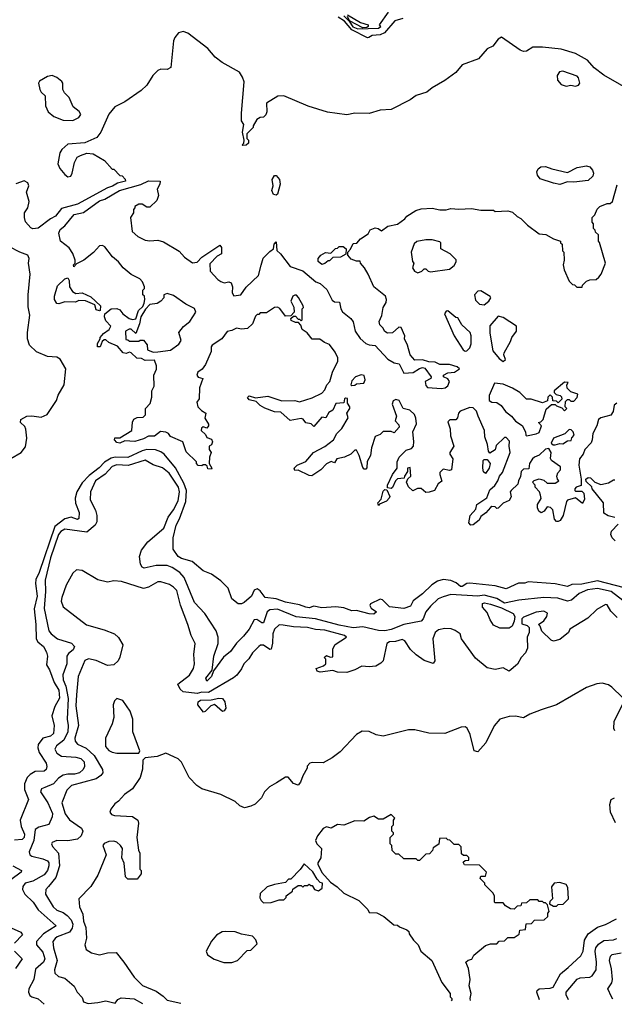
# Model space of a CAD drawing. Extents: x 2239805 to 2396427, y 665731 to 772158.
# Tile 184 of 256: x 2335059 to 2338831, y 669918 to 676158. Entities that reach past the tile are written whole.
import ezdxf

# ---------------------------------------------------------------- set-up
doc = ezdxf.new("R2010")
doc.units = 0

msp = doc.modelspace()

# ---------------------------------------------------------------- linework, layer by layer
at = {"layer": '0CON05XD'}
for points in [[(2337115, 676182.5), (2337148.3, 676148.3), (2337172.5, 676112.5), (2337205, 676100), (2337335, 676103.8), (2337350, 676115), (2337342.5, 676125), (2337398, 676205)], [(2337490, 676165), (2337438.3, 676151.7), (2337374, 676075), (2337345, 676061.8), (2337295, 676058.9), (2337274.3, 676045.7), (2337265, 676044), (2337165, 676094.4), (2337119.7, 676149.7), (2337078.6, 676175)], [(2337138.3, 676188.3), (2337220, 676140), (2337270, 676125), (2337270, 676115), (2337261.7, 676108.3), (2337235, 676107.5), (2337151.7, 676151.7), (2337138.3, 676178.3)], [(2338962.4, 675692.4), (2338765, 675807.2), (2338704.1, 675854.1), (2338661.2, 675901.2), (2338585, 675943.9), (2338495, 675970.7), (2338375, 675983.3), (2338315, 675983.3), (2338275, 675959.2), (2338255, 675957.5), (2338233.3, 675965), (2338115, 676048), (2338095, 676035.8), (2338059.9, 675990.1), (2338025, 675974.1), (2337969.1, 675910.9), (2337865, 675872), (2337825, 675823.3), (2337757, 675773), (2337675, 675727.4), (2337641.8, 675698.2), (2337575, 675678.8), (2337535, 675650.4), (2337415, 675589.7), (2337345, 675585.3), (2337275, 675564.2), (2337185, 675565.2), (2337135, 675556.3), (2337012.6, 675572.6), (2336889.5, 675609.5), (2336735, 675675.4), (2336695.5, 675674.5), (2336625, 675630), (2336627.5, 675575), (2336620, 675555), (2336605, 675540), (2336585, 675537.5), (2336562.5, 675525), (2336540, 675485), (2336540, 675475), (2336500, 675435), (2336500, 675405), (2336510, 675395), (2336510, 675375), (2336495, 675362.5), (2336475, 675360), (2336470, 675365), (2336480, 675375), (2336482.5, 675395), (2336473.3, 675445), (2336480, 675495), (2336467, 675517), (2336465.8, 675565), (2336482.5, 675765), (2336472.5, 675795), (2336453.3, 675825), (2336343.8, 675886.2), (2336299.8, 675919.8), (2336251.4, 675975), (2336125, 676072.9), (2336095, 676084.2), (2336066.2, 676075), (2336042, 676045), (2336034.2, 676025), (2336017.5, 675855), (2335995, 675842), (2335955, 675845.6), (2335935, 675835.6), (2335902.5, 675805), (2335866.1, 675743.9), (2335830, 675710), (2335725, 675636.7), (2335663.3, 675605), (2335625, 675560), (2335573.1, 675445), (2335548.5, 675411.5), (2335472.7, 675377.3), (2335365, 675368.8), (2335326.7, 675335), (2335314.2, 675315), (2335300, 675245), (2335314, 675215), (2335345, 675176.7), (2335365, 675163.3), (2335383, 675167), (2335392.5, 675185), (2335406.7, 675253.3), (2335423.6, 675286.4), (2335445, 675297.5), (2335485, 675312.5), (2335525, 675307.5), (2335596.4, 675266.4), (2335645, 675210), (2335655, 675210), (2335695, 675170), (2335708.3, 675168.3), (2335728.3, 675148.3), (2335730, 675135), (2335678.3, 675121.7), (2335647.7, 675102.3), (2335615, 675092), (2335425, 674990), (2335325, 674962.2), (2335286.4, 674913.6), (2335253.6, 674896.4), (2335175, 674836.7), (2335142.9, 674832.9), (2335129.2, 674839.2), (2335096.7, 674876.7), (2335088.6, 674905), (2335089.2, 674935), (2335110.8, 674965), (2335118, 675005), (2335102.5, 675065), (2335115.8, 675105), (2335111.2, 675125), (2335086.4, 675136.4), (2335035, 675118)], [(2338525, 675736.7), (2338555, 675742.5), (2338585, 675737.5), (2338605, 675743.3), (2338612.5, 675755), (2338605, 675790), (2338595, 675800), (2338505, 675832), (2338483.2, 675826.8), (2338468.8, 675805), (2338470, 675775), (2338495, 675746.7), (2338525, 675736.7)], [(2335395, 675518.8), (2335405, 675523.3), (2335435, 675537.5), (2335447, 675557), (2335436.4, 675576.4), (2335397.5, 675605), (2335372.5, 675665), (2335342.5, 675695), (2335332.5, 675715), (2335332.5, 675755), (2335325.9, 675765.9), (2335295, 675791.2), (2335263.9, 675803.9), (2335235, 675798), (2335185, 675768.6), (2335178.9, 675755), (2335186.4, 675716.4), (2335195, 675699.2), (2335220, 675675), (2335221.7, 675611.7), (2335240, 675575), (2335275, 675544), (2335335, 675521.2), (2335395, 675518.8)], [(2338485, 675113.8), (2338445, 675121.2), (2338360.2, 675150.2), (2338342.9, 675172.9), (2338340, 675195), (2338347.6, 675212.4), (2338364.6, 675225.4), (2338395, 675227.3), (2338435, 675212.1), (2338535, 675190), (2338595, 675222.2), (2338655, 675233.1), (2338676.7, 675225), (2338693.8, 675205), (2338700, 675185), (2338693.9, 675166.1), (2338665, 675140), (2338575, 675128.6), (2338535, 675131.2), (2338485, 675113.8)], [(2335570, 674085), (2335552.5, 674085), (2335552.5, 674105), (2335570, 674135), (2335570, 674145), (2335590.7, 674169.3), (2335627.5, 674195), (2335637.5, 674215), (2335605, 674250), (2335597.5, 674275), (2335600, 674295), (2335640, 674325), (2335675, 674328), (2335695, 674320), (2335714.1, 674294.1), (2335753.9, 674263.9), (2335775, 674257.5), (2335795, 674262.5), (2335812.5, 674315), (2335839.3, 674340.7), (2335849.3, 674360.7), (2335852.5, 674385), (2335850, 674405), (2335840, 674415), (2335840, 674445), (2335850, 674455), (2335850, 674465), (2335837, 674497), (2335820, 674515), (2335765, 674543.8), (2335715.6, 674585.6), (2335685, 674623.8), (2335648, 674655), (2335598.9, 674718.9), (2335585, 674726.9), (2335564.4, 674725.6), (2335527.9, 674682.1), (2335465.8, 674634.2), (2335420, 674610), (2335401.7, 674591.7), (2335400, 674605), (2335410, 674615), (2335410, 674635), (2335395.9, 674675.9), (2335371.7, 674711.7), (2335317.5, 674755), (2335306.2, 674805), (2335315, 674828.8), (2335345, 674851.2), (2335405, 674924.4), (2335464.5, 674935.5), (2335565, 675009.2), (2335598.3, 675021.7), (2335692.5, 675075), (2335826.4, 675113.6), (2335875, 675136.2), (2335950, 675135), (2335947.5, 675115), (2335930, 675085), (2335940, 675045), (2335928.3, 675011.7), (2335885, 674970), (2335865, 674970), (2335835, 674990), (2335815, 674990), (2335790, 674975), (2335790, 674965), (2335780, 674955), (2335780, 674935), (2335762.5, 674905), (2335773.3, 674815), (2335807.5, 674785), (2335855, 674761.2), (2335885, 674756.2), (2335935, 674760), (2335970.7, 674750.7), (2336070.7, 674690.7), (2336105, 674652.5), (2336155, 674617.5), (2336185, 674622.5), (2336215, 674652.5), (2336328.3, 674728.3), (2336340, 674715), (2336340, 674675), (2336310.7, 674659.3), (2336265, 674610), (2336267.5, 674565), (2336315, 674511.2), (2336335, 674498), (2336355, 674491.2), (2336385, 674496.7), (2336400, 674490), (2336408.8, 674465), (2336407, 674427), (2336418.3, 674408.3), (2336462.5, 674415), (2336495, 674463.3), (2336573.9, 674536.1), (2336591.7, 674601.7), (2336602.7, 674647.3), (2336645, 674690), (2336670, 674705), (2336673.3, 674735), (2336685, 674750), (2336690, 674695), (2336714.1, 674674.1), (2336773.8, 674595), (2336855, 674566.7), (2336937.7, 674497.7), (2336965.8, 674485.8), (2337008.3, 674448.3), (2337040.7, 674380.7), (2337055, 674370), (2337088.3, 674368.3), (2337096.7, 674325), (2337106.4, 674306.4), (2337160, 674265), (2337173.9, 674243.9), (2337186.7, 674185), (2337218.3, 674138.3), (2337255, 674106.7), (2337275, 674096.7), (2337313.6, 674093.6), (2337395, 674007.5), (2337435, 673982.5), (2337466.4, 673976.4), (2337495, 673917.5), (2337555, 673921.2), (2337595, 673947.5), (2337615, 673953.3), (2337629.3, 673949.3), (2337670, 673895), (2337667.5, 673885), (2337632, 673865), (2337635, 673840), (2337645, 673827.5), (2337735, 673821.2), (2337757.5, 673825), (2337775, 673837.5), (2337785.8, 673865), (2337775, 673881.2), (2337747.5, 673895), (2337747.5, 673905), (2337775, 673920), (2337817.5, 673925), (2337850, 673945), (2337835, 673957.5), (2337785, 673973.3), (2337723.6, 673973.6), (2337695, 673987.5), (2337655, 673990), (2337615, 674002.5), (2337565, 674000), (2337536.7, 674035), (2337520, 674095), (2337500, 674135), (2337502.5, 674155), (2337478.3, 674208.3), (2337465, 674210), (2337425, 674173.3), (2337391.7, 674171.7), (2337375, 674182.5), (2337363.3, 674205), (2337343.3, 674225), (2337338.8, 674245), (2337356.4, 674283.6), (2337363.8, 674335), (2337383.3, 674365), (2337386.2, 674385), (2337380, 674405), (2337305.9, 674465.9), (2337270, 674545), (2337246.1, 674586.1), (2337220, 674615), (2337218.3, 674628.3), (2337195, 674627.5), (2337161.2, 674641.2), (2337140, 674665), (2337140, 674685), (2337157, 674703), (2337175, 674740), (2337198.3, 674741.7), (2337220.7, 674769.3), (2337269.3, 674800.7), (2337283, 674827), (2337315, 674839.4), (2337333.3, 674835), (2337355, 674820), (2337395, 674848.6), (2337455, 674863.3), (2337503, 674897), (2337515, 674912.5), (2337571.7, 674948.3), (2337605, 674960), (2337675, 674963.3), (2337725, 674953.3), (2337765, 674953.3), (2337795, 674962.5), (2337845, 674956.7), (2337925, 674962.5), (2337985, 674950), (2338065, 674950), (2338075, 674942.5), (2338155, 674947.5), (2338185, 674937.5), (2338215, 674910), (2338238.3, 674898.3), (2338280, 674855), (2338355, 674800), (2338397, 674797), (2338445, 674770), (2338490, 674755), (2338490, 674745), (2338500, 674735), (2338503, 674693), (2338510, 674685), (2338512.5, 674635), (2338507.5, 674605), (2338513.6, 674573.6), (2338545, 674500), (2338565, 674480), (2338578.3, 674478.3), (2338593, 674463), (2338627, 674463), (2338630, 674475), (2338655, 674500), (2338675, 674510), (2338715, 674512.5), (2338733, 674527), (2338746.7, 674545), (2338776.2, 674615), (2338737, 674747), (2338730, 674755), (2338730, 674795), (2338711.7, 674811.7), (2338710, 674825), (2338700, 674835), (2338700, 674865), (2338690, 674875), (2338690, 674905), (2338708.3, 674921.7), (2338721.7, 674958.3), (2338740, 674975), (2338785, 674992.5), (2338805, 674992.5), (2338820, 675005), (2338848.3, 675111.7)], [(2336685, 675046.7), (2336669.3, 675049.3), (2336657.5, 675075), (2336667.5, 675105), (2336660, 675145), (2336675, 675170), (2336685, 675170), (2336706.2, 675145), (2336711.2, 675115), (2336695, 675052.5), (2336685, 675046.7)], [(2337585, 674553.8), (2337610, 674565), (2337625, 674580), (2337635, 674580), (2337650, 674565), (2337665, 674560), (2337785, 674577.5), (2337815, 674600), (2337827, 674623), (2337827, 674637), (2337790, 674675), (2337730, 674705), (2337730, 674745), (2337725, 674750), (2337675, 674762.5), (2337635, 674762.5), (2337578.3, 674751.7), (2337561.7, 674738.3), (2337543.3, 674685), (2337550, 674625), (2337560, 674615), (2337550, 674585), (2337563.6, 674563.6), (2337585, 674553.8)], [(2335002.7, 673377.3), (2335068, 673415), (2335095, 673451.2), (2335104, 673505), (2335097, 673563), (2335090.5, 673580.5), (2335063.3, 673605), (2335066.7, 673625), (2335105, 673646), (2335135, 673648), (2335195, 673638.8), (2335233.3, 673655), (2335293.3, 673745), (2335302.3, 673777.7), (2335340, 673845), (2335350.8, 673945), (2335315, 674006.2), (2335295, 674020), (2335235, 674024.4), (2335165, 674054), (2335120, 674095), (2335109.2, 674135), (2335108, 674175), (2335124.2, 674285), (2335112.1, 674337.9), (2335111.8, 674415), (2335124.4, 674545), (2335114.4, 674615), (2335119.4, 674645), (2335110.8, 674665), (2335058.8, 674685), (2334995, 674719.5)], [(2336975, 674607.5), (2336952.5, 674625), (2336952.5, 674645), (2336970, 674665), (2336998.3, 674681.7), (2337031.7, 674678.3), (2337061.7, 674708.3), (2337075, 674710), (2337085, 674720), (2337111.7, 674721.7), (2337130, 674705), (2337128.3, 674671.7), (2337095, 674653.3), (2337045, 674650), (2337025, 674630), (2337015, 674630), (2336995, 674612.5), (2336975, 674607.5)], [(2335565, 674312.5), (2335545, 674320), (2335535, 674350), (2335476.4, 674376.4), (2335435, 674377.5), (2335413, 674367), (2335345, 674370), (2335307, 674357), (2335295, 674360), (2335278.8, 674385), (2335278.8, 674405), (2335297.7, 674472.3), (2335345, 674516.2), (2335365, 674522.5), (2335373.3, 674505), (2335374.2, 674464.2), (2335393.3, 674435), (2335415, 674422.5), (2335455, 674426.7), (2335510.7, 674400.7), (2335572.5, 674345), (2335570, 674315), (2335565, 674312.5)], [(2338847, 673727), (2338830, 673715), (2338822.9, 673675), (2338808.6, 673651.4), (2338745, 673635.6), (2338731.4, 673625), (2338720.5, 673585), (2338694, 673535), (2338691.2, 673495), (2338683.9, 673476.1), (2338643.3, 673435), (2338633.3, 673405), (2338610, 673375), (2338606.2, 673335), (2338620, 673245), (2338620, 673205), (2338590, 673195), (2338580, 673185), (2338580, 673175), (2338585, 673170), (2338625, 673170), (2338638.3, 673158.3), (2338641.7, 673118.3), (2338628.3, 673091.7), (2338585, 673127.5), (2338535, 673112.5), (2338527.5, 673105), (2338507.5, 673015), (2338487.5, 672985), (2338475, 672977.5), (2338465, 672977.5), (2338451.7, 672991.7), (2338441.7, 673051.7), (2338427, 673067), (2338405, 673070), (2338386.4, 673043.6), (2338367, 673033), (2338353, 673043), (2338343.6, 673063.6), (2338343.3, 673085), (2338366.7, 673123.3), (2338363.3, 673145), (2338357.5, 673165), (2338330, 673195), (2338328.3, 673208.3), (2338313, 673227), (2338323, 673237), (2338355, 673247.5), (2338385, 673240), (2338405, 673220), (2338455, 673220), (2338480, 673235), (2338470, 673245), (2338467.5, 673265), (2338473, 673287), (2338490, 673305), (2338490, 673325), (2338432.5, 673365), (2338427, 673377), (2338430, 673415), (2338415, 673440), (2338393.9, 673436.1), (2338355, 673397.5), (2338323.9, 673386.1), (2338312.5, 673375), (2338292.5, 673345), (2338288.3, 673311.7), (2338255, 673310), (2338240, 673295), (2338237, 673263), (2338222.5, 673235), (2338220, 673215), (2338177.5, 673175), (2338170, 673165), (2338177.5, 673135), (2338165, 673110), (2338127, 673093), (2338095, 673062.5), (2338085, 673060), (2338075, 673070), (2338055, 673072.5), (2338045, 673067.5), (2338016.4, 673033.6), (2337985, 673010), (2337973, 672987), (2337935, 672957.5), (2337920, 672955), (2337908.3, 672968.3), (2337916.7, 673015), (2337952.5, 673055), (2337960, 673085), (2338023, 673127), (2338041.7, 673178.3), (2338072.5, 673205), (2338092.5, 673235), (2338102.5, 673265), (2338122.5, 673287.5), (2338170, 673415), (2338163.3, 673455), (2338167, 673487), (2338145, 673510), (2338135, 673510), (2338080.7, 673459.3), (2338075, 673432.5), (2338041.7, 673411.7), (2338033, 673423), (2338027.5, 673465), (2338010, 673515), (2338007.5, 673555), (2337966.7, 673645), (2337957.7, 673677.7), (2337935, 673698.8), (2337915, 673700), (2337852.5, 673677.5), (2337843.3, 673665), (2337835.9, 673634.1), (2337825, 673622.5), (2337788.3, 673621.7), (2337775, 673610), (2337790, 673565), (2337791.7, 673521.7), (2337812.5, 673455), (2337787.5, 673415), (2337787.5, 673405), (2337806.7, 673375), (2337797.5, 673305), (2337785, 673300), (2337745, 673308.8), (2337725, 673287.5), (2337723.8, 673275), (2337737, 673233), (2337713.6, 673216.4), (2337690, 673175), (2337657, 673163), (2337635, 673162.5), (2337605, 673187.5), (2337583, 673187), (2337553, 673173), (2337525, 673197.5), (2337512.5, 673227.5), (2337521.7, 673248.3), (2337540, 673265), (2337535, 673320), (2337520, 673315), (2337520, 673295), (2337500, 673265), (2337498.3, 673251.7), (2337455, 673247.5), (2337443.8, 673236.2), (2337425, 673193.3), (2337415, 673187.5), (2337391.7, 673191.7), (2337393, 673207), (2337423.3, 673275), (2337452.5, 673315), (2337452.5, 673355), (2337466.2, 673385), (2337511.2, 673428.8), (2337545, 673441.2), (2337556.2, 673455), (2337560, 673485), (2337553.3, 673545), (2337576.4, 673596.4), (2337573, 673633), (2337562.5, 673655), (2337533.6, 673683.6), (2337492.5, 673695), (2337466.2, 673745), (2337445, 673752), (2337427.5, 673742.5), (2337421.2, 673721.2), (2337450, 673645), (2337440, 673615), (2337465, 673590), (2337466.7, 673575), (2337435, 673540), (2337415, 673547.5), (2337365, 673547.5), (2337345, 673530), (2337313.6, 673516.4), (2337290, 673445), (2337283.9, 673396.1), (2337263, 673357), (2337261.7, 673318.3), (2337255, 673310), (2337245, 673310), (2337235, 673320), (2337212.5, 673395), (2337195, 673430), (2337185, 673430), (2337160, 673405), (2337120, 673385), (2337070, 673375), (2337055, 673350), (2337035, 673357.5), (2337005, 673342.5), (2336970, 673305), (2336913, 673267), (2336895, 673268.8), (2336825, 673302.5), (2336805, 673300), (2336800, 673315), (2336820, 673335), (2336875, 673357.5), (2336922.5, 673415), (2336995, 673453.3), (2337050, 673495), (2337070, 673535), (2337102.3, 673567.7), (2337142.5, 673635), (2337133.3, 673665), (2337152.5, 673695), (2337152.5, 673705), (2337138.3, 673728.3), (2337138.3, 673758.3), (2337125, 673760), (2337120, 673755), (2337115, 673730), (2337063.6, 673726.4), (2337046.4, 673683.6), (2337020.7, 673669.3), (2337000, 673635), (2336975, 673640), (2336925, 673580), (2336907, 673597), (2336875, 673602.5), (2336856.2, 673626.2), (2336845, 673630), (2336775, 673617.5), (2336715, 673670), (2336675, 673673.3), (2336615, 673696.7), (2336585, 673713.3), (2336558.3, 673738.3), (2336515, 673748.8), (2336503.6, 673763.6), (2336515, 673773.3), (2336555, 673762.5), (2336632.3, 673772.3), (2336722.3, 673742.3), (2336805, 673744), (2336835, 673736.2), (2336915, 673762), (2336975, 673791.2), (2336995, 673812.5), (2337006.4, 673843.6), (2337026.7, 673865), (2337043.8, 673925), (2337077.5, 673995), (2337077.5, 674015), (2337060.7, 674050.7), (2337025, 674100), (2336991.7, 674111.7), (2336963.3, 674133.3), (2336915, 674132.5), (2336883, 674173), (2336850, 674195), (2336841.7, 674221.7), (2336828.3, 674238.3), (2336808.3, 674238.3), (2336781.7, 674251.7), (2336780, 674265), (2336795, 674280), (2336808.3, 674278.3), (2336825, 674260), (2336835, 674260), (2336845, 674250), (2336850, 674255), (2336850, 674325), (2336860, 674335), (2336857.5, 674345), (2336828.3, 674398.3), (2336815, 674412.5), (2336805, 674412.5), (2336792.5, 674405), (2336780, 674375), (2336797, 674337), (2336800, 674305), (2336778.3, 674281.7), (2336745, 674280), (2336708.6, 674328.6), (2336695, 674336.2), (2336675, 674334), (2336625, 674300), (2336585, 674300), (2336575, 674290), (2336565, 674290), (2336555, 674280), (2336535, 674230), (2336505, 674200), (2336465, 674197.5), (2336435, 674203.3), (2336405, 674187.5), (2336375, 674182.5), (2336341.2, 674135), (2336280, 674095), (2336273.3, 674085), (2336272.5, 674055), (2336237.7, 673972.3), (2336216.4, 673943.6), (2336190, 673925), (2336182.5, 673905), (2336191.7, 673891.7), (2336220, 673885), (2336198.8, 673825), (2336196.7, 673755), (2336182.5, 673735), (2336190, 673705), (2336212, 673682), (2336240, 673665), (2336233.6, 673633.6), (2336257.5, 673595), (2336257.5, 673585), (2336245, 673570), (2336223, 673577), (2336211.7, 673568.3), (2336210, 673555), (2336238.3, 673528.3), (2336245, 673510), (2336275, 673500), (2336281.7, 673481.7), (2336276.4, 673463.6), (2336260, 673455), (2336260, 673435), (2336272.5, 673415), (2336262.5, 673385), (2336260, 673345), (2336277.5, 673315), (2336275, 673310), (2336251.7, 673311.7), (2336248.3, 673328.3), (2336237, 673337), (2336223, 673337), (2336215, 673330), (2336191.7, 673331.7), (2336180, 673345), (2336180, 673355), (2336115, 673420), (2336093, 673483), (2336015, 673517.5), (2336002.5, 673535), (2335985, 673543.8), (2335952.5, 673547.5), (2335915, 673518), (2335875, 673518.8), (2335845, 673502.5), (2335790, 673485), (2335725, 673490), (2335695, 673473.3), (2335675, 673477.5), (2335660, 673495), (2335662.5, 673507.5), (2335695, 673507.5), (2335770, 673555), (2335773.6, 673606.4), (2335783.6, 673626.4), (2335805, 673637.5), (2335841.7, 673638.3), (2335857, 673653), (2335857.5, 673695), (2335886.7, 673725), (2335897.5, 673765), (2335897.5, 673805), (2335912.5, 673835), (2335910, 673905), (2335927, 673943), (2335927.5, 673965), (2335915, 674000), (2335855, 673997.5), (2335831.7, 674011.7), (2335803, 674013), (2335767, 674047), (2335755, 674050), (2335735, 674042.5), (2335715, 674046.7), (2335679.3, 674089.3), (2335625, 674112.5), (2335605, 674130), (2335595, 674130), (2335581.7, 674118.3), (2335570, 674085)], [(2335905, 674050), (2335935, 674052.5), (2336016.4, 674063.6), (2336069.3, 674100.7), (2336082.5, 674125), (2336067.5, 674175), (2336097, 674213), (2336137.5, 674245), (2336176.2, 674305), (2336168.3, 674328.3), (2336113.3, 674355), (2336035, 674411.2), (2335995, 674423.3), (2335973.3, 674415), (2335972.5, 674395), (2335955, 674373.8), (2335930.5, 674359.5), (2335885, 674352.5), (2335857, 674323), (2335827.5, 674275), (2335819.3, 674230.7), (2335795, 674170), (2335766.4, 674196.4), (2335753, 674197), (2335730, 674185), (2335731.7, 674131.7), (2335745, 674130), (2335755, 674120), (2335815, 674120), (2335823, 674127), (2335845, 674127.5), (2335867, 674097), (2335870, 674065), (2335905, 674050)], [(2338005, 674351.9), (2338035.8, 674375), (2338047.5, 674395), (2338043.9, 674403.9), (2337985, 674440), (2337965, 674437.5), (2337944.4, 674415), (2337950.8, 674380.8), (2337975, 674355.6), (2338005, 674351.9)], [(2337885, 674057.5), (2337895, 674060), (2337915, 674077.5), (2337923, 674103), (2337923.3, 674155), (2337916.7, 674175), (2337863.6, 674223.6), (2337838.3, 674268.3), (2337825, 674270), (2337775, 674312.5), (2337765, 674310), (2337753.3, 674295), (2337816.2, 674155), (2337872.5, 674065), (2337885, 674057.5)], [(2338125, 673992.5), (2338140, 674005), (2338130, 674035), (2338133, 674047), (2338171.7, 674118.3), (2338180, 674145), (2338210, 674185), (2338210, 674215), (2338125, 674270), (2338095, 674280), (2338042.3, 674217.7), (2338041.7, 674171.7), (2338060.5, 674060.5), (2338100.7, 674010.7), (2338125, 673992.5)], [(2337165, 673840), (2337185, 673842.5), (2337195, 673850), (2337242.5, 673855), (2337251.2, 673875), (2337245, 673902.5), (2337225, 673906.7), (2337190, 673895), (2337165, 673870), (2337160, 673845), (2337165, 673840)], [(2338275, 673520), (2338285, 673522.5), (2338335, 673532.5), (2338355, 673542.5), (2338370, 673585), (2338350, 673605), (2338365, 673610), (2338380, 673625), (2338399.3, 673690.7), (2338431.7, 673718.3), (2338455, 673720), (2338465, 673710), (2338498.3, 673698.3), (2338515, 673680), (2338530, 673695), (2338520, 673705), (2338521.7, 673738.3), (2338535, 673750), (2338545, 673750), (2338555, 673740), (2338575, 673740), (2338596.4, 673763.6), (2338600, 673785), (2338555, 673800), (2338533, 673823), (2338530, 673845), (2338538.3, 673858.3), (2338515, 673860), (2338450, 673805), (2338450, 673795), (2338461.7, 673781.7), (2338487, 673777), (2338497, 673767), (2338497.5, 673752.5), (2338475, 673730), (2338465, 673740), (2338441.7, 673741.7), (2338440, 673765), (2338425, 673780), (2338410, 673765), (2338408.3, 673741.7), (2338375, 673730), (2338303, 673753), (2338275, 673753.3), (2338232.5, 673795), (2338185, 673823.3), (2338125, 673848.8), (2338070, 673855), (2338036.7, 673776.7), (2338037.5, 673745), (2338053.6, 673733.6), (2338085, 673732.5), (2338113, 673713), (2338140, 673675), (2338178.8, 673645), (2338204, 673614), (2338246.9, 673586.9), (2338267.5, 673545), (2338270, 673525), (2338275, 673520)], [(2338443, 673463), (2338455, 673463.3), (2338485, 673472.5), (2338505, 673470), (2338535, 673490), (2338558.3, 673491.7), (2338561.7, 673508.3), (2338577.5, 673525), (2338570, 673545), (2338558.3, 673558.3), (2338545, 673560), (2338517, 673533), (2338445, 673506.7), (2338430, 673475), (2338443, 673463)], [(2338895, 672557.9), (2338725, 672602.6), (2338625, 672580.3), (2338560.7, 672579.3), (2338533.9, 672566.1), (2338455, 672581.9), (2338285, 672596.2), (2338263.6, 672586.4), (2338222.7, 672587.3), (2338145, 672550), (2338075, 672569.2), (2337915, 672586.5), (2337895, 672584.4), (2337865, 672566), (2337855, 672566), (2337828.5, 672588.5), (2337793.7, 672603.7), (2337745, 672609.1), (2337709.6, 672600.4), (2337672.7, 672577.3), (2337615, 672519.4), (2337554.6, 672475.4), (2337537.9, 672442.1), (2337495, 672427.1), (2337405, 672437.5), (2337360.5, 672480.5), (2337345, 672486.2), (2337283.8, 672455), (2337280, 672445), (2337288, 672428), (2337322.5, 672405), (2337305, 672391.2), (2337275, 672392), (2337196.1, 672413.9), (2337165, 672412), (2337115, 672430), (2337065, 672436.7), (2336975, 672430.9), (2336925, 672440.4), (2336895, 672431.5), (2336875, 672434.4), (2336835, 672450), (2336745, 672465.4), (2336685, 672487.3), (2336616.7, 672495), (2336585, 672538), (2336565, 672550), (2336547.3, 672542.7), (2336530, 672505), (2336482.5, 672465), (2336465, 672456.7), (2336445, 672456.7), (2336405, 672487.5), (2336381.9, 672555), (2336335, 672602.5), (2336275, 672643.8), (2336222.5, 672665), (2336153.2, 672723.2), (2336085, 672743.8), (2336065, 672755.7), (2336033.4, 672803.4), (2336033.5, 672875), (2336050.7, 672955), (2336072, 672995), (2336112.4, 673105), (2336116.7, 673175), (2336100.5, 673220.5), (2336047.9, 673317.9), (2335974.6, 673404.6), (2335955, 673420), (2335921.2, 673431.2), (2335865.8, 673434.2), (2335835, 673426.3), (2335745, 673382.4), (2335665, 673384.8), (2335640.1, 673379.9), (2335596.1, 673353.9), (2335562.9, 673317.1), (2335500.4, 673269.6), (2335456.2, 673223.8), (2335420.3, 673165), (2335410.7, 673125), (2335413.4, 673093.4), (2335437.1, 673035), (2335435, 672997.5), (2335425, 672991.2), (2335385.9, 673005.9), (2335345, 672994.7), (2335281.6, 672945), (2335182.4, 672655), (2335160.8, 672609.2), (2335158.6, 672585), (2335169.7, 672505), (2335149.6, 672425), (2335161.1, 672325), (2335162.9, 672235), (2335174.7, 672214.7), (2335208.9, 672185), (2335229.4, 672149.4), (2335234.6, 672125), (2335229.1, 672069.1), (2335247.8, 672037.8), (2335276.5, 671956.5), (2335307.8, 671907.8), (2335311.2, 671858.8), (2335282.3, 671805), (2335263.3, 671745), (2335277.5, 671685), (2335273.1, 671635), (2335255, 671617.5), (2335205, 671603.5), (2335176.1, 671563.9), (2335173.8, 671543.8), (2335183.3, 671513.3), (2335226, 671445), (2335231.2, 671425), (2335226.7, 671405), (2335213.8, 671396.2), (2335156.9, 671393.1), (2335125, 671374.6), (2335105.2, 671354.8), (2335088.5, 671315), (2335089.8, 671279.8), (2335113.8, 671215), (2335062.7, 671085), (2335069.1, 671045), (2335088.7, 670995), (2335087.7, 670975), (2335075, 670962.1), (2335025, 670958.2)], [(2338885, 672477.8), (2338811.9, 672535), (2338725, 672552.1), (2338660, 672545), (2338609, 672521), (2338560.3, 672479.7), (2338535, 672472.7), (2338472, 672492), (2338385, 672495.8), (2338225, 672478.9), (2338135, 672459.6), (2338085, 672490), (2338005, 672511.3), (2337965, 672503.6), (2337795, 672514.7), (2337745, 672500.9), (2337713.1, 672486.9), (2337665, 672440.6), (2337635.4, 672404.6), (2337619.1, 672360.9), (2337605, 672345.8), (2337494.8, 672325.2), (2337415, 672292.9), (2337376.1, 672283.9), (2337335, 672286.9), (2337235, 672310), (2337175, 672303.3), (2337085, 672320.7), (2336935, 672361.4), (2336813.1, 672373.1), (2336695, 672421.4), (2336645, 672418.7), (2336629.6, 672405), (2336605, 672336), (2336595, 672334.4), (2336564.1, 672355.9), (2336545.7, 672354.3), (2336514.5, 672295), (2336479.7, 672250.3), (2336435, 672207.1), (2336397.1, 672152.9), (2336352.4, 672117.6), (2336289.3, 672030.7), (2336275, 671996.2), (2336245, 671966.7), (2336239.2, 671985), (2336280, 672035), (2336290, 672125), (2336316.9, 672205), (2336317.8, 672245), (2336304.6, 672284.6), (2336232.5, 672395), (2336168, 672465), (2336102.8, 672622.8), (2336074.4, 672655), (2336026.9, 672686.9), (2335995, 672698.8), (2335925, 672699.5), (2335847.9, 672682.1), (2335835, 672687.5), (2335825, 672706.7), (2335818.2, 672755), (2335830.6, 672795), (2335872.2, 672847.8), (2335973.5, 672936.5), (2336001.8, 673005), (2336035, 673051.9), (2336065, 673109.2), (2336073.1, 673165), (2336066.8, 673195), (2336007.9, 673285), (2335965, 673318), (2335905, 673337.3), (2335855, 673366.7), (2335747.9, 673332.1), (2335675, 673336.6), (2335645, 673325.5), (2335601.9, 673278.1), (2335540.5, 673235), (2335507.1, 673165), (2335505.6, 673115), (2335539.1, 673049.1), (2335548.9, 673015), (2335547.8, 672975), (2335536.9, 672955), (2335485, 672910.4), (2335345, 672930), (2335319.5, 672915), (2335304.8, 672895.2), (2335255, 672747.5), (2335221.2, 672605), (2335223.4, 672533.4), (2335213.9, 672426.1), (2335243.1, 672285), (2335258.6, 672265), (2335298.6, 672235), (2335386.8, 672206.8), (2335405.7, 672185), (2335397.5, 672165), (2335368, 672142), (2335357.7, 672125), (2335358.8, 672075), (2335332.8, 672005), (2335335.3, 671975), (2335350.9, 671935), (2335366.9, 671855), (2335359.5, 671725), (2335367.1, 671685), (2335364.1, 671645), (2335338.8, 671591.2), (2335292.9, 671555), (2335281.4, 671535), (2335295, 671510), (2335325, 671490), (2335415, 671484.6), (2335447.5, 671475), (2335467.5, 671455), (2335470, 671425), (2335462.5, 671405), (2335437.5, 671385), (2335405.5, 671375.5), (2335365, 671376.8), (2335335, 671369.6), (2335305, 671350.9), (2335273.1, 671315), (2335218.9, 671291.1), (2335197.3, 671282.7), (2335191.4, 671265), (2335238.2, 671195), (2335266.6, 671126.6), (2335264.6, 671105), (2335243.8, 671056.2), (2335179.5, 671040.5), (2335157.1, 671025), (2335149.1, 670955), (2335118.9, 670885), (2335124.2, 670865), (2335135, 670855.7), (2335205, 670839.6), (2335235, 670826.7), (2335243.3, 670815), (2335243.8, 670795), (2335234.6, 670765), (2335215, 670738.8), (2335142.9, 670697.1), (2335094.2, 670685), (2335079.4, 670665), (2335076.9, 670645), (2335092.2, 670615), (2335143.9, 670563.9), (2335175, 670515.8), (2335290, 670415), (2335210, 670365), (2335164.4, 670315), (2335164.4, 670295), (2335205, 670247.1), (2335217.7, 670205), (2335210.5, 670185), (2335159.2, 670140.8), (2335147.7, 670075), (2335116.7, 670015), (2335115.6, 669995), (2335123.8, 669973.8), (2335135, 669964.4), (2335175, 669952.5), (2335214.7, 669917.5)], [(2338015, 673282.5), (2338001.7, 673291.7), (2337997.5, 673315), (2338000, 673365), (2338005, 673370), (2338025, 673370), (2338042.5, 673345), (2338037.5, 673315), (2338015, 673282.5)], [(2338835, 673002.5), (2338793, 673013), (2338765, 673030), (2338763.3, 673095), (2338690, 673185), (2338688.3, 673198.3), (2338651.7, 673231.7), (2338650, 673245), (2338665, 673257.5), (2338680, 673255), (2338707.5, 673227.5), (2338745, 673212.5), (2338795, 673223.3), (2338825, 673242.5), (2338835, 673242.5)], [(2337335, 673080), (2337330, 673095), (2337351.7, 673118.3), (2337365, 673170), (2337375, 673180), (2337388.3, 673178.3), (2337406.4, 673136.4), (2337402.5, 673125), (2337385, 673107.5), (2337341.7, 673088.3), (2337335, 673080)], [(2338837.5, 672855), (2338817.5, 672875), (2338810, 672895), (2338813, 672917), (2338855, 672960)], [(2338848.5, 672368.5), (2338809.3, 672409.3), (2338785, 672450), (2338775, 672452.5), (2338720.7, 672419.3), (2338662.5, 672365), (2338550, 672295), (2338540, 672275), (2338485, 672230), (2338445, 672220), (2338430, 672225), (2338371.7, 672281.7), (2338360, 672315), (2338350, 672325), (2338385, 672347.5), (2338403.3, 672375), (2338407, 672397), (2338385, 672410), (2338335, 672402.5), (2338255, 672371.2), (2338245, 672360), (2338245, 672330), (2338278.3, 672318.3), (2338290, 672305), (2338290, 672275), (2338277.5, 672245), (2338280, 672175), (2338267.5, 672145), (2338240, 672115), (2338216.4, 672073.6), (2338165, 672030), (2338125, 672050), (2338075, 672040), (2338025, 672050), (2337950.7, 672110.7), (2337862.5, 672235), (2337852.5, 672265), (2337822.5, 672287.5), (2337796.4, 672296.4), (2337755, 672300), (2337715, 672291.2), (2337695, 672273.8), (2337680, 672235), (2337692.5, 672095), (2337681.7, 672078.3), (2337625, 672096.2), (2337573.2, 672133.2), (2337537.2, 672167.2), (2337501.2, 672221.2), (2337485, 672230), (2337442.9, 672217.1), (2337404.6, 672215.4), (2337387.5, 672205), (2337364.4, 672095.6), (2337350.3, 672079.7), (2337318.7, 672061.3), (2337275, 672055.6), (2337228.8, 672061.2), (2337185, 672037.5), (2337135, 672020), (2337075, 672022.5), (2337045, 672032.5), (2336965, 672023.3), (2336945, 672030), (2336940, 672045), (2336987, 672063), (2337000, 672075), (2337000, 672105), (2336990, 672115), (2337005, 672127.5), (2337028.3, 672118.3), (2337045, 672120), (2337045, 672170), (2337060.9, 672199.1), (2337132.5, 672245), (2337120, 672255), (2336995, 672290), (2336935, 672293.5), (2336885, 672306.4), (2336795, 672309.5), (2336730.3, 672319.7), (2336705, 672322), (2336674.6, 672295.4), (2336665.4, 672265), (2336663.3, 672206.7), (2336655, 672167.5), (2336645, 672166.2), (2336605, 672194.4), (2336586.6, 672193.4), (2336575, 672185.7), (2336536.2, 672145), (2336513, 672107), (2336480, 672075), (2336465.7, 672044.3), (2336435.8, 672004.2), (2336415, 671986.2), (2336256.1, 671893.9), (2336214.1, 671895.9), (2336185, 671888.5), (2336095, 671898), (2336076.7, 671915), (2336063, 671947), (2336135.4, 672004.6), (2336162.2, 672045), (2336167.3, 672075), (2336162.9, 672135), (2336171.9, 672205), (2336146.7, 672255), (2336126.5, 672325), (2336078.2, 672448.2), (2336055, 672540), (2336035, 672562.5), (2336008.9, 672578.9), (2335955, 672595.7), (2335934.4, 672595.6), (2335875, 672562), (2335845, 672554), (2335705, 672596.7), (2335655, 672602.5), (2335615, 672593.3), (2335555, 672607.5), (2335455, 672667.5), (2335418.3, 672671.7), (2335395, 672650), (2335353.8, 672575), (2335326.2, 672495), (2335322.7, 672472.7), (2335335, 672437.5), (2335483.2, 672323.2), (2335595, 672291.4), (2335660, 672265), (2335685, 672243.3), (2335714, 672195), (2335695, 672117.5), (2335683.3, 672095), (2335655, 672070), (2335615, 672066), (2335543.9, 672096.1), (2335495, 672108), (2335472.3, 672097.7), (2335430, 671995), (2335419.3, 671879.3), (2335415, 671810), (2335432.7, 671685), (2335409.6, 671605), (2335410.8, 671585), (2335425, 671567.1), (2335480.1, 671540.1), (2335530.5, 671495), (2335583.2, 671405), (2335585.5, 671385), (2335573.1, 671366.9), (2335545, 671346.5), (2335386.7, 671305), (2335358.8, 671275), (2335325.7, 671195), (2335346.4, 671125), (2335375, 671087.5), (2335451.2, 671035), (2335460, 671015), (2335448, 670985), (2335425, 670964.5), (2335365, 670952.7), (2335295, 670956.7), (2335265, 670942.5), (2335261.2, 670935), (2335267.7, 670917.7), (2335305.6, 670875.6), (2335311.2, 670795), (2335288.5, 670721.5), (2335240.6, 670665), (2335224.4, 670645), (2335221.9, 670615), (2335271.8, 670535), (2335295, 670513.8), (2335335, 670498.8), (2335360.6, 670480.6), (2335385, 670453.1), (2335395.4, 670425), (2335390.8, 670399.2), (2335375, 670374.4), (2335297.5, 670345), (2335282.9, 670335), (2335270, 670315), (2335272.9, 670275), (2335297.3, 670195), (2335280, 670135), (2335282, 670115), (2335304.1, 670094.1), (2335345, 670083.8), (2335405, 670033.3), (2335423.9, 669993.9), (2335455, 669960), (2335464.1, 669934.1), (2335492.7, 669922.7), (2335555, 669928.1), (2335605, 669940), (2335665, 669925.6), (2335682.1, 669947.9), (2335701.6, 669958.4), (2335785, 669951.6), (2335837.5, 669923)], [(2338105, 672301.3), (2338065, 672320), (2338042.7, 672355), (2338025, 672400.8), (2337994.7, 672434.7), (2337995, 672457.5), (2338007.6, 672462.4), (2338045, 672454.1), (2338115, 672430.7), (2338189.6, 672395), (2338199.2, 672375), (2338196.4, 672345), (2338183.2, 672315), (2338165, 672301.6), (2338105, 672301.3)], [(2338883, 671863), (2338815, 671927.5), (2338795, 671942.5), (2338755, 671953.3), (2338720.7, 671949.3), (2338654.2, 671925.8), (2338463.9, 671816.1), (2338367, 671783), (2338295, 671756), (2338255, 671734), (2338205, 671742.9), (2338165, 671741.9), (2338105, 671724.2), (2338067.9, 671682.1), (2338016.2, 671575), (2337965, 671517.5), (2337942.5, 671525), (2337917.7, 671627.7), (2337898.3, 671668.3), (2337885, 671676.7), (2337860, 671675), (2337755, 671633.8), (2337655, 671636.7), (2337565, 671656.7), (2337525, 671657.5), (2337365, 671616.7), (2337320, 671625), (2337275, 671647.5), (2337230.7, 671649.3), (2337195, 671627.5), (2337091.7, 671518.3), (2337040.7, 671479.3), (2336985, 671447.5), (2336915, 671450), (2336900, 671445), (2336883, 671427), (2336882.5, 671415), (2336854.2, 671365), (2336840, 671325), (2336825, 671307.5), (2336795, 671317.5), (2336763, 671357), (2336745, 671357.5), (2336688.3, 671321.7), (2336643.6, 671296.4), (2336612.5, 671265), (2336593, 671227), (2336553, 671187), (2336525, 671172.5), (2336485, 671162.5), (2336456.4, 671176.4), (2336425, 671202.5), (2336335, 671246.7), (2336214.1, 671284.1), (2336182.5, 671305), (2336134.2, 671354.2), (2336085, 671452.5), (2336065, 671472.5), (2336037, 671487), (2335985, 671510), (2335931.7, 671488.3), (2335855, 671480), (2335840, 671465), (2335837, 671407), (2335823.3, 671355), (2335775, 671283.3), (2335722.7, 671247.3), (2335685.7, 671204.3), (2335662.3, 671187.7), (2335636.7, 671155), (2335630, 671135), (2335641.2, 671121.2), (2335660, 671115), (2335775, 671107.5), (2335808.8, 671085), (2335812, 671065), (2335802.9, 670975), (2335812.5, 670895), (2335820, 670875), (2335820, 670775), (2335830, 670765), (2335830, 670745), (2335805, 670710), (2335745, 670710), (2335730, 670725), (2335721.7, 670811.7), (2335707.5, 670845), (2335710, 670905), (2335698.8, 670925), (2335675, 670945.7), (2335655, 670951.4), (2335625, 670949.4), (2335595, 670936), (2335586.7, 670925), (2335606.7, 670865), (2335553.9, 670736.1), (2335510, 670665), (2335433.8, 670585), (2335438, 670535), (2335459.7, 670489.7), (2335464.6, 670445), (2335477.8, 670405), (2335483.6, 670336.4), (2335472, 670295), (2335481.2, 670265), (2335514.2, 670244.2), (2335565, 670231.2), (2335615, 670243.3), (2335670, 670245), (2335720, 670185), (2335785, 670088.8), (2335837.7, 670037.7), (2335925, 670001.2), (2335970, 669970), (2335995, 669943.1), (2336081.5, 669925.1)], [(2335815, 671510), (2335820, 671525), (2335776.2, 671645), (2335776.7, 671725), (2335760, 671775), (2335713, 671843), (2335675, 671856.7), (2335659.3, 671840.7), (2335651.2, 671815), (2335656.2, 671735), (2335646.2, 671695), (2335604.2, 671605), (2335602.3, 671552.3), (2335625, 671526.2), (2335645.8, 671515.8), (2335675, 671510), (2335815, 671510)], [(2336225, 671770), (2336190, 671815), (2336191.9, 671835), (2336205, 671845.5), (2336272.8, 671847.2), (2336321.7, 671858.3), (2336345, 671855.8), (2336359.2, 671835), (2336366, 671795), (2336355, 671777.5), (2336345, 671773.3), (2336295, 671817.5), (2336271.7, 671808.3), (2336236.4, 671773.6), (2336225, 671770)], [(2338835, 671650), (2338827.5, 671665), (2338830.7, 671709.3), (2338892.5, 671835)], [(2338838.7, 671068.7), (2338806.9, 671135), (2338802, 671185), (2338811.2, 671215), (2338833, 671227)], [(2337917.9, 669941.3), (2337917.5, 669955), (2337922.5, 669985), (2337910, 670035), (2337917.5, 670075), (2337906.7, 670145), (2337890, 670185), (2337903, 670197), (2337926.4, 670203.6), (2337940.7, 670229.3), (2338015, 670290), (2338045, 670300), (2338085, 670300), (2338101.7, 670318.3), (2338135, 670320), (2338155, 670340), (2338195, 670340), (2338228.3, 670361.7), (2338231.7, 670388.3), (2338268.3, 670391.7), (2338271.7, 670428.3), (2338305, 670430), (2338325, 670450), (2338387, 670453), (2338410, 670475), (2338410, 670495), (2338417.5, 670505), (2338408.3, 670548.3), (2338395, 670560), (2338385, 670560), (2338375, 670570), (2338355, 670570), (2338345, 670580), (2338295, 670580), (2338275, 670560), (2338241.7, 670558.3), (2338238.3, 670541.7), (2338215, 670540), (2338195, 670520), (2338173, 670523), (2338141.7, 670541.7), (2338125, 670560), (2338075, 670560), (2338070, 670565), (2338070, 670605), (2338060, 670625), (2338021.7, 670661.7), (2338010, 670675), (2338010, 670685), (2337980, 670715), (2337985, 670730), (2338015, 670730), (2338020, 670755), (2337975, 670800), (2337881.7, 670801.7), (2337871.7, 670818.3), (2337885, 670830), (2337908.3, 670831.7), (2337908.3, 670848.3), (2337895, 670860), (2337875, 670860), (2337861.7, 670871.7), (2337860, 670915), (2337845, 670930), (2337815, 670930), (2337788.3, 670958.3), (2337775, 670960), (2337765, 670970), (2337721.7, 670968.3), (2337718.3, 670931.7), (2337681.7, 670908.3), (2337678.3, 670891.7), (2337658.3, 670871.7), (2337635, 670870), (2337595, 670830), (2337585, 670830), (2337575, 670840), (2337495, 670840), (2337465, 670870), (2337445, 670870), (2337421.7, 670891.7), (2337420, 670925), (2337410, 670935), (2337410, 670975), (2337430, 670995), (2337430, 671005), (2337420, 671015), (2337420, 671045), (2337430, 671055), (2337430, 671085), (2337438.3, 671098.3), (2337415, 671120), (2337365, 671090), (2337335, 671090), (2337305, 671110), (2337278.3, 671101.7), (2337241.7, 671078.3), (2337185, 671080), (2337115, 671052.5), (2337075, 671057.5), (2337035, 671033.3), (2337005, 671042.5), (2336985, 671032.5), (2336948.8, 670985), (2336936.2, 670955), (2336944, 670935), (2336972.5, 670905), (2336970, 670845), (2336951.2, 670815), (2336951.2, 670805), (2336975, 670752.5), (2337030.7, 670690.7), (2337073, 670663), (2337115, 670622.5), (2337210, 670575), (2337268.3, 670518.3), (2337275, 670500), (2337325, 670497.5), (2337370, 670475), (2337431.7, 670421.7), (2337455, 670420), (2337468.3, 670408.3), (2337515, 670390), (2337528.3, 670378.3), (2337530, 670365), (2337557.5, 670325), (2337587.5, 670295), (2337603.6, 670253.6), (2337672.5, 670195), (2337737.5, 670055), (2337790, 669985), (2337790, 669965), (2337800, 669955), (2337800, 669945), (2337795.2, 669940.2)], [(2335015, 670795.6), (2335071.2, 670765), (2335068, 670755), (2335003.5, 670706.5)], [(2336605, 670560), (2336655, 670562.5), (2336705, 670580), (2336735, 670580), (2336750, 670595), (2336750, 670605), (2336790, 670635), (2336791.7, 670648.3), (2336825, 670670), (2336845, 670670), (2336855, 670660), (2336865, 670670), (2336885, 670670), (2336895, 670680), (2336905, 670670), (2336915, 670670), (2336930, 670645), (2336955, 670637.5), (2336977, 670653), (2336980, 670685), (2336965, 670690), (2336945, 670710), (2336918, 670758), (2336863, 670807), (2336838.3, 670771.7), (2336778.3, 670711.7), (2336765, 670710), (2336745, 670690), (2336675, 670677.5), (2336628.3, 670661.7), (2336585, 670620), (2336583, 670593), (2336590, 670575), (2336605, 670560)], [(2338465, 670540), (2338475, 670550), (2338507, 670553), (2338540, 670585), (2338537, 670657), (2338525, 670677.5), (2338485, 670690), (2338450, 670685), (2338433, 670663), (2338440, 670585), (2338421.7, 670568.3), (2338420, 670555), (2338445, 670540), (2338465, 670540)], [(2338355.9, 669945.1), (2338340, 669995), (2338342, 670005), (2338355, 670015.6), (2338425, 670019.2), (2338443.3, 670026.7), (2338489.4, 670110.6), (2338539.2, 670150.8), (2338619.2, 670225), (2338632.9, 670255), (2338642.1, 670325), (2338665, 670364.3), (2338725, 670406.7), (2338775, 670423.1), (2338845, 670458.9)], [(2334985, 670411.5), (2335066.2, 670375), (2335077.5, 670357.5), (2335026.9, 670305)], [(2336405, 670182.5), (2336440, 670195), (2336501.7, 670258.3), (2336525, 670260), (2336565, 670300), (2336557, 670327), (2336535, 670350), (2336465, 670362.5), (2336425, 670377.5), (2336365, 670380), (2336344.1, 670375.9), (2336307.5, 670355), (2336275, 670317.5), (2336242.5, 670255), (2336250.7, 670230.7), (2336293, 670203), (2336353, 670183), (2336405, 670182.5)], [(2338540.2, 669946.8), (2338526.6, 669976.6), (2338525.6, 669995), (2338595, 670076.7), (2338615, 670084.5), (2338675, 670089.4), (2338691.1, 670098.9), (2338715.6, 670135), (2338717.9, 670185), (2338708.7, 670255), (2338714.2, 670275.8), (2338731.5, 670298.5), (2338765, 670320.9), (2338825, 670327.1), (2338847.5, 670335)], [(2335026.7, 670255), (2335073.8, 670205), (2335031.4, 670145)], [(2338820.9, 669949.2), (2338812.5, 669965), (2338791.1, 670015), (2338815.4, 670054.6), (2338819.1, 670075), (2338812.6, 670142.6), (2338800, 670195), (2338806.4, 670223.6), (2338817.5, 670232.5), (2338875, 670243.3)]]:
    msp.add_lwpolyline(points, dxfattribs=at)

doc.saveas('drawing.dxf')
